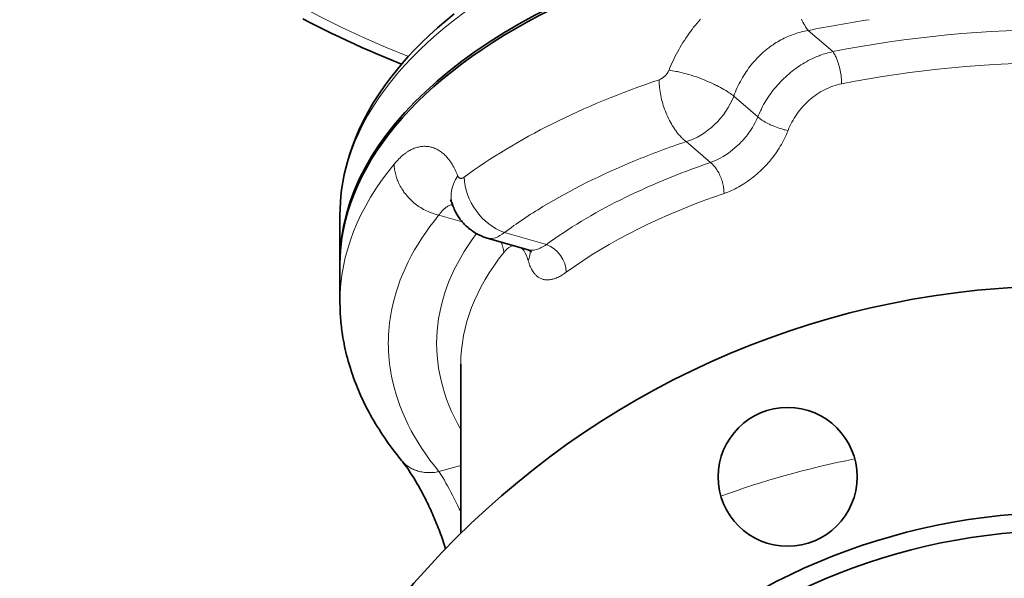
# Model space of a CAD drawing. Header units: inches. Extents: x 2941 to 3337, y 359 to 776.
# Tile 19 of 28: x 3092 to 3125, y 720 to 738. Entities that reach past the tile are written whole.
import ezdxf

# ---------------------------------------------------------------- set-up
doc = ezdxf.new("R2010")
doc.units = ezdxf.units.IN
doc.header["$MEASUREMENT"] = 0

msp = doc.modelspace()

# ---------------------------------------------------------------- linework, layer by layer
at = {"color": 7, "lineweight": 13, "ltscale": 0.133584}
msp.add_line((3118.475, 737.694), (3119.283, 736.994), dxfattribs=at)
at = {"color": 7, "lineweight": 13, "ltscale": 0.131482}
msp.add_line((3116.805, 734.832), (3116.01, 735.521), dxfattribs=at)
at = {"color": 7, "lineweight": 13, "ltscale": 0.132646}
msp.add_line((3114.434, 734.013), (3115.236, 733.318), dxfattribs=at)
at = {"color": 7, "lineweight": 35, "ltscale": 0.194855}
msp.add_line((3102.976, 730.016), (3102.976, 731.575), dxfattribs=at)
at = {"color": 7, "lineweight": 13, "ltscale": 0.09976}
msp.add_line((3107.019, 731.361), (3106.252, 731.582), dxfattribs=at)
at = {"color": 7, "lineweight": 13, "ltscale": 0.180765}
msp.add_line((3109.807, 730.604), (3108.417, 731.005), dxfattribs=at)
at = {"color": 7, "lineweight": 13, "ltscale": 0.000968}
msp.add_line((3107.857, 730.817), (3107.85, 730.819), dxfattribs=at)
at = {"color": 7, "lineweight": 35, "ltscale": 0.175619}
msp.add_line((3109.2, 730.429), (3107.85, 730.819), dxfattribs=at)
at = {"color": 7, "lineweight": 13, "ltscale": 0.000536}
msp.add_line((3109.2, 730.429), (3109.204, 730.428), dxfattribs=at)
at = {"color": 7, "lineweight": 35, "ltscale": 0.151553}
msp.add_line((3102.976, 728.717), (3102.976, 729.929), dxfattribs=at)
at = {"color": 7, "lineweight": 35}
msp.add_line((3106.976, 726.639), (3106.976, 721.039), dxfattribs=at)
at = {"color": 7, "lineweight": 13, "ltscale": 0.094221}
msp.add_line((3106.976, 723.29), (3106.252, 723.081), dxfattribs=at)
at = {"color": 7, "lineweight": 35}
for points in [[(3106.76, 738.246), (3106.478, 738.014), (3106.205, 737.779), (3105.942, 737.54), (3105.689, 737.298), (3105.447, 737.053), (3105.238, 736.829), (3105.034, 736.6), (3104.843, 736.371), (3104.658, 736.137), (3104.457, 735.867), (3104.269, 735.594), (3104.079, 735.296), (3103.904, 734.995), (3103.744, 734.692), (3103.599, 734.388), (3103.488, 734.128), (3103.388, 733.868), (3103.299, 733.608), (3103.221, 733.347), (3103.167, 733.138), (3103.119, 732.928), (3103.07, 732.675), (3103.032, 732.42), (3103.007, 732.208), (3102.99, 731.996), (3102.98, 731.786), (3102.976, 731.575)], [(3101.752, 738.077), (3101.984, 737.957), (3102.223, 737.836), (3102.463, 737.717), (3102.703, 737.599), (3102.951, 737.481), (3103.2, 737.364), (3103.449, 737.249), (3103.705, 737.134), (3103.962, 737.02), (3104.219, 736.908), (3104.484, 736.796), (3104.749, 736.686), (3105.015, 736.577)], [(3106.628, 732.08), (3106.64, 732.062), (3106.65, 732.043), (3106.662, 732.019), (3106.673, 731.995), (3106.685, 731.967), (3106.697, 731.935), (3106.704, 731.917)], [(3107.85, 730.819), (3107.817, 730.829), (3107.784, 730.839), (3107.752, 730.851), (3107.72, 730.862), (3107.688, 730.875), (3107.656, 730.888), (3107.625, 730.902), (3107.594, 730.916), (3107.548, 730.939), (3107.502, 730.963), (3107.464, 730.985), (3107.427, 731.007), (3107.39, 731.031), (3107.354, 731.055), (3107.325, 731.076), (3107.296, 731.097), (3107.268, 731.118), (3107.241, 731.141), (3107.214, 731.164), (3107.187, 731.187), (3107.161, 731.211), (3107.135, 731.235), (3107.111, 731.259), (3107.088, 731.283), (3107.065, 731.308), (3107.042, 731.333), (3107.02, 731.359), (3106.999, 731.385), (3106.978, 731.411), (3106.958, 731.438), (3106.943, 731.458), (3106.921, 731.49), (3106.898, 731.522), (3106.877, 731.555), (3106.857, 731.589), (3106.837, 731.623), (3106.818, 731.657), (3106.8, 731.692), (3106.783, 731.726), (3106.761, 731.774), (3106.74, 731.821), (3106.721, 731.869), (3106.704, 731.917)], [(3109.2, 730.429), (3109.215, 730.424), (3109.231, 730.418), (3109.247, 730.411), (3109.264, 730.401), (3109.277, 730.393), (3109.288, 730.385), (3109.3, 730.375), (3109.308, 730.367), (3109.312, 730.363)], [(3105.015, 723.452), (3104.924, 723.564), (3104.835, 723.677), (3104.768, 723.764), (3104.702, 723.852), (3104.637, 723.941), (3104.573, 724.03), (3104.51, 724.119), (3104.447, 724.209), (3104.387, 724.3), (3104.327, 724.391), (3104.268, 724.483), (3104.21, 724.575), (3104.154, 724.668), (3104.098, 724.761), (3104.044, 724.855), (3103.991, 724.949), (3103.939, 725.044), (3103.889, 725.139), (3103.848, 725.218), (3103.808, 725.297), (3103.769, 725.376), (3103.731, 725.456), (3103.694, 725.536), (3103.657, 725.616), (3103.622, 725.697), (3103.587, 725.778), (3103.553, 725.859), (3103.52, 725.941), (3103.488, 726.022), (3103.457, 726.104), (3103.427, 726.187), (3103.398, 726.269), (3103.369, 726.352), (3103.342, 726.435), (3103.31, 726.537), (3103.279, 726.639), (3103.25, 726.742), (3103.222, 726.844), (3103.197, 726.94), (3103.174, 727.036), (3103.152, 727.132), (3103.131, 727.229), (3103.111, 727.325), (3103.093, 727.422), (3103.076, 727.519), (3103.061, 727.616), (3103.051, 727.685), (3103.041, 727.753), (3103.032, 727.822), (3103.024, 727.891), (3103.016, 727.959), (3103.009, 728.028), (3103.003, 728.097), (3102.997, 728.166), (3102.993, 728.235), (3102.988, 728.304), (3102.985, 728.372), (3102.982, 728.441), (3102.979, 728.51), (3102.978, 728.579), (3102.977, 728.648), (3102.976, 728.717)], [(3105.015, 723.452), (3105.043, 723.417), (3105.083, 723.366), (3105.126, 723.31), (3105.17, 723.248), (3105.217, 723.182), (3105.265, 723.111), (3105.315, 723.036), (3105.366, 722.956), (3105.418, 722.873), (3105.476, 722.777), (3105.534, 722.678), (3105.593, 722.574), (3105.623, 722.52), (3105.653, 722.466), (3105.683, 722.411), (3105.713, 722.355), (3105.743, 722.297), (3105.772, 722.24), (3105.802, 722.181), (3105.832, 722.122), (3105.862, 722.061), (3105.891, 722), (3105.921, 721.939), (3105.95, 721.876), (3105.979, 721.813), (3106.008, 721.75), (3106.036, 721.685), (3106.065, 721.621), (3106.093, 721.555), (3106.121, 721.49), (3106.149, 721.423), (3106.176, 721.357), (3106.203, 721.289), (3106.229, 721.222), (3106.256, 721.153), (3106.281, 721.085), (3106.307, 721.016), (3106.332, 720.947), (3106.356, 720.878), (3106.38, 720.809), (3106.404, 720.739), (3106.427, 720.669), (3106.45, 720.599), (3106.472, 720.529)]]:
    msp.add_lwpolyline(points, dxfattribs=at)
at = {"color": 7, "lineweight": 13}
for points in [[(3113.866, 736.378), (3113.897, 736.457), (3113.93, 736.535), (3113.965, 736.613), (3114, 736.69), (3114.037, 736.767), (3114.075, 736.844), (3114.114, 736.92), (3114.155, 736.996), (3114.197, 737.072), (3114.24, 737.147), (3114.284, 737.221), (3114.329, 737.294), (3114.376, 737.368), (3114.424, 737.442), (3114.474, 737.515), (3114.524, 737.587), (3114.576, 737.658), (3114.629, 737.729), (3114.682, 737.799), (3114.738, 737.868), (3114.794, 737.937), (3114.851, 738.004), (3114.909, 738.071)], [(3118.475, 737.694), (3118.452, 737.723), (3118.43, 737.753), (3118.407, 737.786), (3118.385, 737.819), (3118.371, 737.842), (3118.356, 737.866), (3118.342, 737.89), (3118.328, 737.915), (3118.3, 737.966), (3118.273, 738.019), (3118.247, 738.074)], [(3116.01, 735.521), (3116.036, 735.591), (3116.064, 735.662), (3116.094, 735.731), (3116.125, 735.801), (3116.157, 735.87), (3116.191, 735.938), (3116.227, 736.005), (3116.263, 736.072), (3116.302, 736.138), (3116.341, 736.203), (3116.361, 736.236), (3116.382, 736.268), (3116.421, 736.327), (3116.461, 736.384), (3116.502, 736.442), (3116.545, 736.498), (3116.588, 736.553), (3116.633, 736.608), (3116.678, 736.661), (3116.725, 736.714), (3116.772, 736.765), (3116.821, 736.816), (3116.871, 736.865), (3116.921, 736.914), (3116.973, 736.961), (3117.027, 737.008), (3117.082, 737.054), (3117.109, 737.076), (3117.137, 737.098), (3117.165, 737.12), (3117.194, 737.142), (3117.232, 737.17), (3117.271, 737.197), (3117.31, 737.224), (3117.361, 737.258), (3117.412, 737.291), (3117.464, 737.322), (3117.516, 737.353), (3117.569, 737.382), (3117.623, 737.41), (3117.677, 737.437), (3117.736, 737.465), (3117.795, 737.492), (3117.855, 737.517), (3117.915, 737.541), (3117.976, 737.564), (3118.037, 737.585), (3118.099, 737.605), (3118.161, 737.623), (3118.223, 737.64), (3118.286, 737.656), (3118.349, 737.67), (3118.412, 737.682), (3118.475, 737.694)], [(3119.283, 736.994), (3119.228, 736.981), (3119.173, 736.968), (3119.118, 736.953), (3119.063, 736.937), (3119.009, 736.92), (3118.963, 736.905), (3118.918, 736.889), (3118.873, 736.873), (3118.84, 736.86), (3118.806, 736.847), (3118.739, 736.82), (3118.673, 736.791), (3118.607, 736.76), (3118.542, 736.728), (3118.477, 736.695), (3118.413, 736.66), (3118.35, 736.624), (3118.291, 736.589), (3118.232, 736.552), (3118.174, 736.515), (3118.117, 736.476), (3118.061, 736.436), (3118.001, 736.392), (3117.943, 736.346), (3117.885, 736.3), (3117.828, 736.252), (3117.772, 736.203), (3117.717, 736.153), (3117.663, 736.102), (3117.61, 736.05), (3117.558, 735.997), (3117.507, 735.942), (3117.457, 735.887), (3117.409, 735.831), (3117.361, 735.774), (3117.315, 735.716), (3117.272, 735.66), (3117.231, 735.605), (3117.191, 735.548), (3117.152, 735.491), (3117.114, 735.433), (3117.074, 735.369), (3117.035, 735.304), (3116.998, 735.238), (3116.962, 735.171), (3116.927, 735.104), (3116.911, 735.071), (3116.894, 735.037), (3116.871, 734.986), (3116.848, 734.935), (3116.826, 734.884), (3116.805, 734.832)], [(3119.283, 736.994), (3119.297, 736.977), (3119.31, 736.958), (3119.323, 736.938), (3119.332, 736.923), (3119.342, 736.907), (3119.36, 736.873), (3119.378, 736.838), (3119.393, 736.808), (3119.406, 736.776), (3119.42, 736.744), (3119.43, 736.719), (3119.439, 736.694), (3119.457, 736.643), (3119.474, 736.591), (3119.49, 736.538), (3119.504, 736.484), (3119.518, 736.429), (3119.53, 736.373), (3119.541, 736.317), (3119.551, 736.261), (3119.559, 736.204), (3119.566, 736.148), (3119.572, 736.093), (3119.576, 736.038), (3119.578, 735.983), (3119.579, 735.956), (3119.579, 735.93)], [(3113.866, 736.378), (3113.924, 736.37), (3113.983, 736.361), (3114.042, 736.351), (3114.103, 736.339), (3114.143, 736.331), (3114.184, 736.322), (3114.226, 736.313), (3114.267, 736.303), (3114.351, 736.282), (3114.434, 736.259), (3114.518, 736.235), (3114.603, 736.209), (3114.687, 736.182), (3114.771, 736.154), (3114.859, 736.123), (3114.946, 736.09), (3115.032, 736.056), (3115.118, 736.021), (3115.203, 735.984), (3115.287, 735.947), (3115.328, 735.927), (3115.37, 735.908), (3115.41, 735.888), (3115.45, 735.868), (3115.509, 735.838), (3115.568, 735.807), (3115.625, 735.775), (3115.681, 735.743), (3115.742, 735.707), (3115.8, 735.671), (3115.829, 735.652), (3115.857, 735.634), (3115.897, 735.606), (3115.936, 735.577), (3115.974, 735.549), (3116.01, 735.521)], [(3114.434, 734.013), (3114.409, 734.032), (3114.385, 734.052), (3114.36, 734.072), (3114.342, 734.088), (3114.324, 734.104), (3114.307, 734.121), (3114.289, 734.139), (3114.254, 734.175), (3114.219, 734.212), (3114.185, 734.251), (3114.152, 734.292), (3114.127, 734.323), (3114.103, 734.356), (3114.079, 734.389), (3114.061, 734.414), (3114.044, 734.44), (3114.01, 734.492), (3113.976, 734.546), (3113.944, 734.601), (3113.913, 734.656), (3113.882, 734.715), (3113.852, 734.775), (3113.824, 734.835), (3113.796, 734.897), (3113.77, 734.959), (3113.745, 735.021), (3113.722, 735.085), (3113.699, 735.149), (3113.678, 735.213), (3113.658, 735.278), (3113.64, 735.343), (3113.623, 735.408), (3113.608, 735.474), (3113.594, 735.539), (3113.581, 735.605), (3113.57, 735.67), (3113.56, 735.736), (3113.553, 735.801), (3113.549, 735.833), (3113.546, 735.865), (3113.543, 735.913), (3113.54, 735.961), (3113.539, 736.009), (3113.538, 736.062)], [(3117.807, 734.383), (3117.76, 734.391), (3117.709, 734.402), (3117.681, 734.409), (3117.652, 734.416), (3117.624, 734.424), (3117.595, 734.432), (3117.537, 734.449), (3117.479, 734.468), (3117.421, 734.489), (3117.364, 734.511), (3117.309, 734.533), (3117.279, 734.546), (3117.249, 734.559), (3117.219, 734.573), (3117.189, 734.587), (3117.141, 734.611), (3117.094, 734.636), (3117.047, 734.662), (3117.002, 734.688), (3116.959, 734.715), (3116.938, 734.729), (3116.917, 734.744), (3116.898, 734.757), (3116.88, 734.77), (3116.856, 734.789), (3116.833, 734.808), (3116.811, 734.826), (3116.805, 734.832)], [(3117.807, 734.383), (3117.78, 734.315), (3117.751, 734.248), (3117.721, 734.182), (3117.689, 734.116), (3117.656, 734.051), (3117.622, 733.986), (3117.586, 733.922), (3117.549, 733.858), (3117.511, 733.796), (3117.471, 733.733), (3117.43, 733.672), (3117.388, 733.612)], [(3104.772, 733.271), (3104.809, 733.316), (3104.847, 733.359), (3104.886, 733.401), (3104.925, 733.441), (3104.964, 733.479), (3105.003, 733.515), (3105.043, 733.55), (3105.083, 733.583), (3105.123, 733.614), (3105.143, 733.629), (3105.164, 733.643), (3105.184, 733.657), (3105.204, 733.671), (3105.224, 733.684), (3105.245, 733.696), (3105.275, 733.714), (3105.306, 733.731), (3105.337, 733.747), (3105.368, 733.762), (3105.403, 733.777), (3105.437, 733.791), (3105.472, 733.804), (3105.506, 733.815), (3105.541, 733.825), (3105.576, 733.834), (3105.61, 733.841), (3105.645, 733.847), (3105.679, 733.851), (3105.714, 733.855), (3105.748, 733.857), (3105.782, 733.857), (3105.816, 733.856), (3105.85, 733.854), (3105.884, 733.851), (3105.917, 733.846), (3105.951, 733.84), (3105.984, 733.833), (3106.017, 733.824), (3106.05, 733.814), (3106.083, 733.802), (3106.115, 733.79), (3106.147, 733.776), (3106.178, 733.76), (3106.21, 733.744), (3106.241, 733.726), (3106.272, 733.707), (3106.302, 733.686), (3106.332, 733.664), (3106.362, 733.641), (3106.391, 733.617), (3106.42, 733.592), (3106.449, 733.565), (3106.477, 733.537), (3106.502, 733.511), (3106.526, 733.483), (3106.551, 733.455), (3106.574, 733.426), (3106.59, 733.406), (3106.605, 733.385), (3106.62, 733.364), (3106.636, 733.343), (3106.663, 733.303), (3106.689, 733.261)], [(3115.687, 732.295), (3115.718, 732.306), (3115.749, 732.317), (3115.811, 732.341), (3115.872, 732.366), (3115.933, 732.393), (3115.993, 732.421), (3116.053, 732.45), (3116.113, 732.481), (3116.172, 732.513), (3116.231, 732.547), (3116.29, 732.582), (3116.347, 732.618), (3116.379, 732.638), (3116.41, 732.659), (3116.441, 732.68), (3116.473, 732.702), (3116.534, 732.746), (3116.595, 732.791), (3116.655, 732.838), (3116.714, 732.886), (3116.772, 732.935), (3116.829, 732.986), (3116.885, 733.037), (3116.94, 733.09), (3116.995, 733.144), (3117.048, 733.199), (3117.1, 733.255), (3117.151, 733.312), (3117.201, 733.37), (3117.249, 733.429), (3117.297, 733.489), (3117.343, 733.55), (3117.388, 733.612)], [(3104.772, 733.271), (3104.773, 733.227), (3104.775, 733.182), (3104.779, 733.137), (3104.784, 733.092), (3104.791, 733.047), (3104.799, 733.002), (3104.809, 732.957), (3104.82, 732.912), (3104.832, 732.868), (3104.846, 732.824), (3104.858, 732.787), (3104.872, 732.75), (3104.886, 732.714), (3104.901, 732.678), (3104.912, 732.654), (3104.923, 732.631), (3104.946, 732.584), (3104.971, 732.537), (3104.997, 732.491), (3105.024, 732.446), (3105.053, 732.402), (3105.074, 732.371), (3105.095, 732.341), (3105.117, 732.311), (3105.134, 732.29), (3105.151, 732.268), (3105.186, 732.225), (3105.223, 732.183), (3105.261, 732.142), (3105.3, 732.102), (3105.34, 732.064), (3105.381, 732.026), (3105.423, 731.99), (3105.467, 731.954), (3105.511, 731.92), (3105.556, 731.888), (3105.602, 731.856), (3105.649, 731.826), (3105.697, 731.797), (3105.745, 731.77), (3105.794, 731.744), (3105.843, 731.72), (3105.893, 731.697), (3105.943, 731.676), (3105.968, 731.666), (3105.993, 731.656), (3106.036, 731.641), (3106.079, 731.627), (3106.122, 731.614), (3106.165, 731.602), (3106.209, 731.592), (3106.252, 731.582)], [(3115.236, 733.318), (3115.254, 733.305), (3115.272, 733.29), (3115.289, 733.275), (3115.302, 733.263), (3115.315, 733.25), (3115.328, 733.237), (3115.341, 733.223), (3115.365, 733.195), (3115.389, 733.165), (3115.413, 733.134), (3115.43, 733.109), (3115.447, 733.084), (3115.464, 733.057), (3115.476, 733.037), (3115.488, 733.017), (3115.51, 732.975), (3115.532, 732.932), (3115.552, 732.889), (3115.571, 732.845), (3115.589, 732.8), (3115.605, 732.755), (3115.62, 732.709), (3115.634, 732.663), (3115.646, 732.617), (3115.656, 732.571), (3115.666, 732.524), (3115.673, 732.478), (3115.677, 732.454), (3115.68, 732.431), (3115.682, 732.408), (3115.684, 732.386), (3115.686, 732.355), (3115.687, 732.325), (3115.687, 732.295)], [(3106.874, 732.882), (3106.88, 732.867), (3106.888, 732.853), (3106.896, 732.841), (3106.9, 732.835), (3106.905, 732.829), (3106.913, 732.821), (3106.922, 732.814), (3106.932, 732.808), (3106.941, 732.803), (3106.952, 732.8), (3106.962, 732.797), (3106.971, 732.796), (3106.981, 732.795), (3106.99, 732.795), (3106.997, 732.796), (3107.005, 732.797), (3107.019, 732.801), (3107.034, 732.806), (3107.049, 732.813), (3107.065, 732.821), (3107.078, 732.829), (3107.091, 732.838)], [(3106.252, 731.582), (3106.265, 731.601), (3106.278, 731.619), (3106.295, 731.643), (3106.313, 731.666), (3106.331, 731.689), (3106.353, 731.714), (3106.376, 731.739), (3106.399, 731.762), (3106.422, 731.783), (3106.446, 731.803), (3106.47, 731.822), (3106.494, 731.84), (3106.519, 731.856), (3106.544, 731.871), (3106.57, 731.884), (3106.595, 731.896), (3106.621, 731.906), (3106.647, 731.914), (3106.674, 731.922), (3106.7, 731.927)], [(3109.202, 730.08), (3109.217, 730.03), (3109.233, 729.982), (3109.242, 729.958), (3109.251, 729.934), (3109.265, 729.897), (3109.281, 729.862), (3109.297, 729.827), (3109.315, 729.793), (3109.333, 729.76), (3109.352, 729.729), (3109.372, 729.699), (3109.392, 729.67), (3109.414, 729.643), (3109.425, 729.63), (3109.436, 729.617), (3109.455, 729.597), (3109.475, 729.578), (3109.496, 729.56), (3109.517, 729.543), (3109.538, 729.527), (3109.561, 729.512), (3109.583, 729.499), (3109.607, 729.486), (3109.63, 729.475), (3109.654, 729.466), (3109.679, 729.457), (3109.704, 729.45), (3109.73, 729.444), (3109.756, 729.44), (3109.776, 729.437), (3109.796, 729.435), (3109.816, 729.434), (3109.832, 729.433), (3109.847, 729.433), (3109.863, 729.434), (3109.879, 729.434), (3109.911, 729.437), (3109.943, 729.441), (3109.976, 729.447), (3110.001, 729.453), (3110.026, 729.459), (3110.051, 729.466), (3110.07, 729.472), (3110.089, 729.478), (3110.108, 729.485), (3110.127, 729.492), (3110.166, 729.508), (3110.204, 729.526), (3110.243, 729.545), (3110.273, 729.561), (3110.303, 729.578), (3110.333, 729.595), (3110.355, 729.609), (3110.378, 729.623), (3110.422, 729.653), (3110.467, 729.685)], [(3106.252, 723.081), (3106.204, 723.072), (3106.155, 723.064), (3106.106, 723.058), (3106.057, 723.053), (3106.032, 723.051), (3106.007, 723.05), (3105.983, 723.049), (3105.958, 723.048), (3105.925, 723.048), (3105.892, 723.049), (3105.859, 723.05), (3105.815, 723.053), (3105.771, 723.058), (3105.728, 723.063), (3105.684, 723.071), (3105.641, 723.079), (3105.599, 723.089), (3105.556, 723.101), (3105.515, 723.114), (3105.474, 723.128), (3105.454, 723.136), (3105.434, 723.144), (3105.396, 723.161), (3105.359, 723.178), (3105.323, 723.198), (3105.288, 723.218), (3105.253, 723.239), (3105.22, 723.262), (3105.187, 723.286), (3105.156, 723.311), (3105.125, 723.337), (3105.096, 723.364), (3105.068, 723.392), (3105.041, 723.422), (3105.015, 723.452)], [(3106.976, 721.737), (3106.95, 721.796), (3106.923, 721.854), (3106.869, 721.97), (3106.814, 722.082), (3106.759, 722.193), (3106.704, 722.3), (3106.649, 722.405), (3106.594, 722.507), (3106.539, 722.606), (3106.484, 722.702), (3106.431, 722.795), (3106.378, 722.882), (3106.335, 722.952), (3106.293, 723.018), (3106.252, 723.081)]]:
    msp.add_lwpolyline(points, dxfattribs=at)
at = {"color": 7, "lineweight": 35}
for centre, radius in [((3126.976, 700.735), 28.5), ((3117.792, 722.908), 2.3), ((3126.976, 700.735), 21), ((3126.976, 700.735), 20.4)]:
    msp.add_circle(centre, radius, dxfattribs=at)
at = {"color": 7, "lineweight": 13}
for centre, radius, start, end in [((3126.347, 699.237), 39.254, 98.5747, 101.5685), ((3113.347, 736.589), 0.56, 313.5993, 337.8642), ((3120.01, 733.795), 2.178, 101.3992, 117.1501), ((3120.119, 733.57), 2.428, 117.0429, 131.608), ((3120.224, 733.444), 2.592, 131.4725, 145.2458), ((3120.2, 733.452), 2.568, 145.0836, 158.7411), ((3114.351, 735.871), 2.666, 323.3733, 330.299), ((3114.564, 735.75), 2.421, 330.2953, 337.7247), ((3114.169, 736.006), 2.894, 315.1838, 323.3861), ((3123.373, 707.483), 27.996, 108.6216, 112.3575), ((3114.11, 736.06), 2.973, 307.2894, 315.2413), ((3104.77, 732.093), 2.247, 20.564, 31.3215), ((3118.351, 717.527), 16.743, 121.1296, 126.3933), ((3108.788, 730.215), 0.361, 101.5136, 116.1064), ((3108.632, 730.103), 0.52, 35.1722, 48.807), ((3110.245, 727.328), 5.669, 168.924, 179.9652), ((3110.245, 727.335), 5.669, 180.0348, 191.0759)]:
    msp.add_arc(centre, radius, start, end, dxfattribs=at)
for centre, major_axis, ratio, start_param, end_param in [((3126.976, 750.29), (-34.6, 0), 0.5, 0, 0.891534), ((3126.976, 731.575), (-24, 0), 0.5, 3.14162, 6.282155), ((3126.977, 727.331), (20.801, 0), 0.500026, 1.191987, 1.949673), ((3126.976, 726.639), (20, 0), 0.5, 1.191933, 1.94966), ((3113.542, 736.4), (-0.285, -0.298), 0.698852, 0.92874, 1.512773), ((3126.976, 726.119), (24, 0), 0.5, 2.165105, 2.547284), ((3114.423, 735.745), (-1.303, -1.527), 0.745825, 1.435221, 2.013367), ((3114.437, 735.744), (-1.289, -1.531), 0.742169, 0.846417, 1.425509), ((3115.351, 734.855), (-1.374, -1.398), 0.634522, 0.927106, 1.347152), ((3126.976, 728.717), (24, 0), 0.5, 2.752326, 3.141626), ((3126.976, 724.734), (22.4, 0), 0.5, 2.260432, 2.451957), ((3126.976, 724.734), (-20.8, 0), 0.5, 5.312147, 5.683428), ((3108.212, 732.445), (1.508, 0.529), 0.749028, 2.345821, 3.141011), ((3108.417, 732.39), (0.952, -1.286), 0.717533, 3.91168, 5.482476), ((3126.976, 724.041), (20, 0), 0.5, 2.170554, 2.541835), ((3126.976, 727.332), (22.4, 0), 0.5, 2.752326, 3.044505), ((3126.975, 727.332), (20.799, 0.001), 0.500011, 2.784213, 3.419831), ((3108.425, 732.757), (-0.579, -1.937), 0.440106, 0.012809, 0.588744), ((3107.651, 730.485), (0.627, -0.498), 0.80449, 0.568735, 1.069123), ((3110.364, 732.994), (-1.222, -2.543), 0.357699, 0.311652, 0.55661), ((3109.807, 729.911), (0.472, -0.646), 0.71488, 0.774094, 2.34489), ((3126.976, 726.639), (20, 0), 0.5, 2.762729, 3.141568), ((3108.595, 728.481), (-0.207, -2.093), 0.367744, 3.361922, 3.658728), ((3108.555, 728.943), (-0.257, -1.63), 0.417466, 2.406717, 2.741927), ((3108.491, 730.264), (0.767, 0.228), 0.766279, 5.617506, 6.119724), ((3111.406, 735.686), (-2.251, -5.241), 0.254722, 0.034969, 0.207542), ((3126.976, 727.332), (22.4, 0), 0.5, 3.238679, 3.530859), ((3126.976, 714.661), (-19, 0), 0.5, 5.087555, 5.355394)]:
    msp.add_ellipse(centre, major_axis=major_axis, ratio=ratio, start_param=start_param, end_param=end_param, dxfattribs=at)
at = {"color": 7, "lineweight": 35}
for centre, major_axis, start_param, end_param in [((3126.976, 730.016), (24, 0), 0, 3.141593), ((3126.976, 729.93), (24, 0), 1.570796, 3.141626), ((3126.976, 731.575), (-24, 0), 6.282155, 6.283185), ((3126.976, 730.016), (24, 0), 3.141593, 3.145193)]:
    msp.add_ellipse(centre, major_axis=major_axis, ratio=0.5, start_param=start_param, end_param=end_param, dxfattribs=at)

doc.saveas('drawing.dxf')
